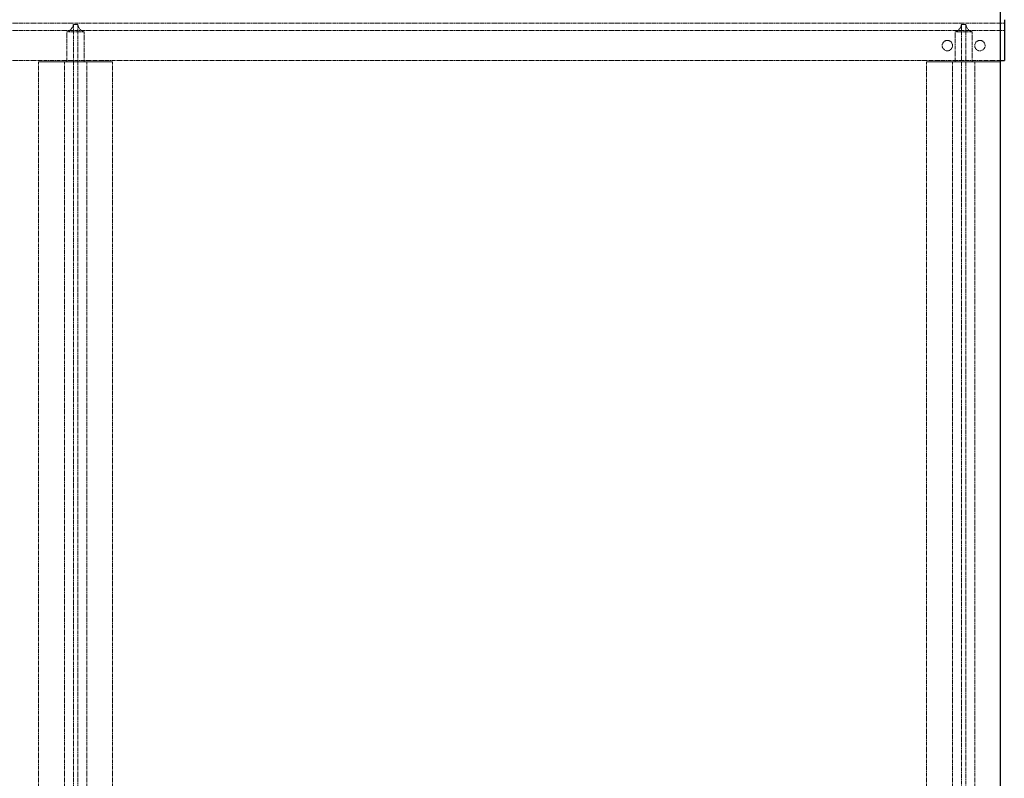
# Model space of a CAD drawing. Header units: millimetres. Extents: x -2922 to 3296, y -1758 to 2616.
# Tile 22 of 26: x 1857 to 3188, y -733 to 292. Entities that reach past the tile are written whole.
import ezdxf

# ---------------------------------------------------------------- set-up
doc = ezdxf.new("R2010")
doc.units = ezdxf.units.MM
doc.linetypes.add('HIDDEN', pattern=[1.905, 1.27, -0.635])
doc.layers.add('CAILLEBOTIS', color=1, linetype='Continuous', lineweight=25)

msp = doc.modelspace()

# ---------------------------------------------------------------- linework, layer by layer
at = {"color": 7, "linetype": 'HIDDEN', "lineweight": 18}
for p, q in [((-2922.2, 287), (3187.8, 287)), ((1929.7, 285), (1929.8, 285)), ((1935.9, 285), (1929.7, 285)), ((1929.8, 285), (1929.7, 285)), ((1929.8, 285), (1929.8, -1703.5)), ((1935.8, 285), (1935.9, 285)), ((1935.8, 285), (1935.8, -1703.5)), ((1935.9, 285), (1935.8, 285)), ((3129.7, 285), (3129.8, 285)), ((3135.9, 285), (3129.7, 285)), ((3129.8, 285), (3129.7, 285)), ((3129.8, -1703.5), (3129.8, 285)), ((3135.8, 285), (3135.9, 285)), ((3135.8, -1703.5), (3135.8, 285)), ((3135.9, 285), (3135.8, 285)), ((3187.8, 236.5), (3187.8, 291.5)), ((3187.8, 277), (3187.8, 287)), ((3187.8, 287), (3187.8, 277)), ((-2922.2, 277), (3187.8, 277)), ((1921.2, 234.5), (1921.2, 275)), ((1944.3, 275), (1921.2, 275)), ((1944.3, 275), (1944.3, 234.5)), ((3121.2, 234.5), (3121.2, 275)), ((3144.3, 275), (3121.2, 275)), ((3144.3, 275), (3144.3, 234.5)), ((3187.8, 236.5), (3187.8, 277)), ((-2922.2, 236.5), (3182.8, 236.5)), ((-2922.2, 236.5), (3187.8, 236.5)), ((1882.8, 234.5), (1882.8, -1656.5)), ((1982.8, 234.5), (1882.8, 234.5)), ((1882.8, 234.5), (1917.8, 234.5)), ((1917.8, 234.5), (1921.2, 234.5)), ((1921.2, 234.5), (1917.8, 234.5)), ((1917.8, 234.5), (1917.8, -1656.5)), ((1944.3, 234.5), (1921.2, 234.5)), ((1944.3, 234.5), (1947.8, 234.5)), ((1947.8, 234.5), (1944.3, 234.5)), ((1947.8, 234.5), (1982.8, 234.5)), ((1947.8, 234.5), (1947.8, -1656.5)), ((1982.8, 234.5), (1982.8, -1656.5)), ((3082.8, -1656.5), (3082.8, 234.5)), ((3182.8, 234.5), (3082.8, 234.5)), ((3082.8, 234.5), (3117.8, 234.5)), ((3117.8, 234.5), (3121.2, 234.5)), ((3121.2, 234.5), (3117.8, 234.5)), ((3117.8, -1656.5), (3117.8, 234.5)), ((3144.3, 234.5), (3121.2, 234.5)), ((3144.3, 234.5), (3147.8, 234.5)), ((3147.8, 234.5), (3144.3, 234.5)), ((3147.8, 234.5), (3182.8, 234.5)), ((3147.8, -1656.5), (3147.8, 234.5)), ((3182.8, -1656.5), (3182.8, 234.5))]:
    msp.add_line(p, q, dxfattribs=at)
at = {"color": 7, "linetype": 'Continuous', "lineweight": 25}
for p in [(3187.8, 291.5), (3182.8, 236.5)]:
    msp.add_line(p, (3187.8, 236.5), dxfattribs=at)
at = {"color": 7, "linetype": 'HIDDEN', "lineweight": 18}
for centre in [(3110.8, 256.5), (3110.8, 256.5), (3154.8, 256.5), (3154.8, 256.5)]:
    msp.add_circle(centre, 7, dxfattribs=at)
for centre, start, end in [((1917.8, 286.5), 286.5978, 352.8192), ((1947.8, 286.5), 187.1808, 253.4022), ((3117.8, 286.5), 286.5978, 352.8192), ((3147.8, 286.5), 187.1808, 253.4022)]:
    msp.add_arc(centre, 12, start, end, dxfattribs=at)
at = {"layer": 'CAILLEBOTIS'}
msp.add_line((3182.8, -1758.5), (3182.8, 1051.5), dxfattribs=at)

doc.saveas('drawing.dxf')
